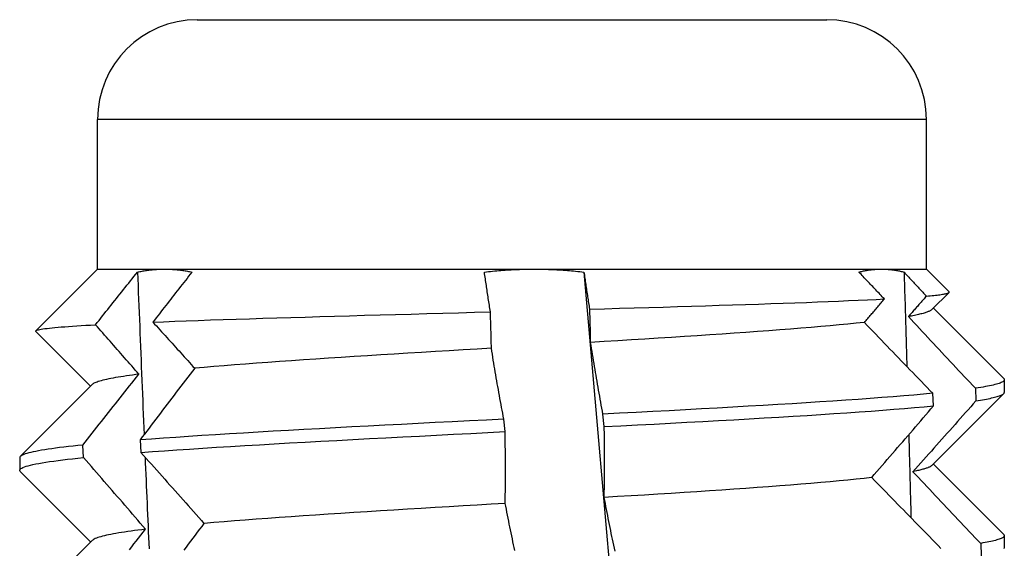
# Model space of a CAD drawing. Header units: inches. Extents: x 13 to 218, y 17 to 122.
# Tile 16 of 107: x 15.807 to 16.118, y 111.776 to 111.943. Entities that reach past the tile are written whole.
import ezdxf

# ---------------------------------------------------------------- set-up
doc = ezdxf.new("R2010")
doc.units = ezdxf.units.IN
doc.header["$MEASUREMENT"] = 0
doc.layers.add('Visible Edges(ANSI)', color=7, linetype='Continuous', lineweight=25)
doc.layers.add('Visible Tangent Edges(ANSI)', color=7, linetype='Continuous', lineweight=25)

msp = doc.modelspace()

# ---------------------------------------------------------------- linework, layer by layer
at = {"layer": 'Visible Edges(ANSI)'}
for p, q in [((15.86306, 111.94286), (16.06188, 111.94286)), ((15.83156, 111.86412), (15.83156, 111.91136)), ((16.09337, 111.86412), (16.09337, 111.91136)), ((15.83156, 111.86412), (15.8121, 111.84466)), ((15.83156, 111.86412), (15.85272, 111.86412)), ((15.85272, 111.86412), (15.96939, 111.86412)), ((15.96939, 111.86412), (16.07914, 111.86412)), ((16.07914, 111.86412), (16.09337, 111.86412)), ((16.09337, 111.86412), (16.10053, 111.85696)), ((16.10053, 111.85674), (16.09513, 111.85133)), ((16.09559, 111.85179), (16.11778, 111.82957)), ((15.82934, 111.82719), (15.8121, 111.84445)), ((16.11798, 111.82918), (16.11798, 111.8252)), ((15.80715, 111.80496), (15.8298, 111.82765)), ((16.10887, 111.82648), (16.10901, 111.82253)), ((16.11778, 111.82481), (16.09513, 111.80212)), ((16.0956, 111.82095), (16.09539, 111.8249)), ((15.96029, 111.81279), (15.95988, 111.81674)), ((15.9911, 111.81832), (15.99151, 111.81437)), ((15.84497, 111.81016), (15.84524, 111.80621)), ((15.82713, 111.80463), (15.82693, 111.80858)), ((15.80695, 111.80457), (15.80695, 111.80059)), ((16.09559, 111.80258), (16.11778, 111.78036)), ((15.82934, 111.77798), (15.80715, 111.8002)), ((16.11798, 111.77996), (16.11798, 111.77599)), ((15.80715, 111.75575), (15.8298, 111.77844)), ((16.11052, 111.77753), (16.11064, 111.77357))]:
    msp.add_line(p, q, dxfattribs=at)
at = {"layer": 'Visible Edges(ANSI)', "flags": 128}
for points in [[(15.83091, 111.84655), (15.83146, 111.84724), (15.83201, 111.84793), (15.83256, 111.84862), (15.83311, 111.84932), (15.83366, 111.85001), (15.83421, 111.8507), (15.83476, 111.8514), (15.83531, 111.85209), (15.83586, 111.85278), (15.83641, 111.85347), (15.83696, 111.85417), (15.83751, 111.85486), (15.83807, 111.85555), (15.83862, 111.85625), (15.83917, 111.85694), (15.83973, 111.85763), (15.84028, 111.85832), (15.84084, 111.85902), (15.84139, 111.85971), (15.84195, 111.8604), (15.8425, 111.86109), (15.84306, 111.86179), (15.84362, 111.86248), (15.84417, 111.86317)], [(15.84417, 111.86317), (15.84453, 111.86325), (15.84489, 111.86332), (15.84524, 111.86339), (15.8456, 111.86346), (15.84595, 111.86352), (15.84631, 111.86359), (15.84666, 111.86364), (15.84702, 111.8637), (15.84738, 111.86375), (15.84773, 111.8638), (15.84809, 111.86384), (15.84844, 111.86388), (15.8488, 111.86392), (15.84916, 111.86395), (15.84951, 111.86398), (15.84987, 111.86401), (15.85022, 111.86404), (15.85058, 111.86406), (15.85094, 111.86408), (15.85129, 111.86409), (15.85165, 111.8641), (15.85201, 111.86411), (15.85236, 111.86412), (15.85272, 111.86412)], [(15.84418, 111.86317), (15.84426, 111.86104), (15.84434, 111.8589), (15.84443, 111.85676), (15.84451, 111.85462), (15.8446, 111.85248), (15.84468, 111.85035), (15.84477, 111.84821), (15.84486, 111.84607), (15.84494, 111.84393), (15.84503, 111.8418), (15.84511, 111.83966), (15.8452, 111.83752), (15.84529, 111.83538), (15.84537, 111.83325), (15.84546, 111.83111), (15.84555, 111.82897), (15.84564, 111.82683), (15.84573, 111.8247), (15.84581, 111.82256), (15.8459, 111.82042), (15.84599, 111.81828), (15.84608, 111.81614), (15.84617, 111.81401), (15.84626, 111.81187)], [(15.86136, 111.86317), (15.86084, 111.86251), (15.86033, 111.86186), (15.85981, 111.8612), (15.85929, 111.86054), (15.85878, 111.85988), (15.85826, 111.85922), (15.85774, 111.85857), (15.85723, 111.85791), (15.85671, 111.85725), (15.8562, 111.85659), (15.85569, 111.85593), (15.85517, 111.85528), (15.85466, 111.85462), (15.85415, 111.85396), (15.85363, 111.8533), (15.85312, 111.85264), (15.85261, 111.85199), (15.8521, 111.85133), (15.85159, 111.85067), (15.85108, 111.85001), (15.85057, 111.84935), (15.85006, 111.84869), (15.84955, 111.84804), (15.84904, 111.84738)], [(15.85272, 111.86412), (15.85308, 111.86412), (15.85344, 111.86411), (15.8538, 111.8641), (15.85416, 111.86409), (15.85453, 111.86408), (15.85489, 111.86406), (15.85525, 111.86404), (15.85561, 111.86401), (15.85597, 111.86398), (15.85633, 111.86395), (15.85669, 111.86392), (15.85705, 111.86388), (15.85741, 111.86384), (15.85776, 111.86379), (15.85812, 111.86374), (15.85848, 111.86369), (15.85884, 111.86364), (15.8592, 111.86358), (15.85956, 111.86352), (15.85992, 111.86346), (15.86028, 111.86339), (15.86064, 111.86332), (15.861, 111.86325), (15.86136, 111.86317)], [(15.95375, 111.86317), (15.9544, 111.86325), (15.95505, 111.86332), (15.9557, 111.86339), (15.95635, 111.86346), (15.957, 111.86352), (15.95765, 111.86359), (15.9583, 111.86364), (15.95895, 111.8637), (15.95961, 111.86375), (15.96026, 111.8638), (15.96091, 111.86384), (15.96156, 111.86388), (15.96221, 111.86392), (15.96286, 111.86395), (15.96351, 111.86398), (15.96417, 111.86401), (15.96482, 111.86404), (15.96547, 111.86406), (15.96612, 111.86408), (15.96678, 111.86409), (15.96743, 111.8641), (15.96809, 111.86411), (15.96874, 111.86412), (15.96939, 111.86412)], [(15.95565, 111.85062), (15.95556, 111.85115), (15.95548, 111.85167), (15.9554, 111.85219), (15.95531, 111.85272), (15.95523, 111.85324), (15.95515, 111.85376), (15.95507, 111.85428), (15.95499, 111.85481), (15.95491, 111.85533), (15.95483, 111.85585), (15.95475, 111.85638), (15.95467, 111.8569), (15.95459, 111.85742), (15.95451, 111.85794), (15.95444, 111.85847), (15.95436, 111.85899), (15.95428, 111.85951), (15.95421, 111.86004), (15.95413, 111.86056), (15.95405, 111.86108), (15.95398, 111.8616), (15.9539, 111.86213), (15.95383, 111.86265), (15.95375, 111.86317)], [(15.96939, 111.86412), (15.97006, 111.86412), (15.97072, 111.86411), (15.97138, 111.8641), (15.97204, 111.86409), (15.9727, 111.86408), (15.97336, 111.86406), (15.97402, 111.86404), (15.97468, 111.86401), (15.97534, 111.86398), (15.976, 111.86395), (15.97665, 111.86392), (15.97731, 111.86388), (15.97797, 111.86384), (15.97863, 111.86379), (15.97929, 111.86374), (15.97995, 111.86369), (15.9806, 111.86364), (15.98126, 111.86358), (15.98192, 111.86352), (15.98257, 111.86346), (15.98323, 111.86339), (15.98389, 111.86332), (15.98455, 111.86325), (15.9852, 111.86317)], [(15.9852, 111.86317), (15.98527, 111.86269), (15.98534, 111.8622), (15.98541, 111.86171), (15.98548, 111.86122), (15.98555, 111.86074), (15.98562, 111.86025), (15.98569, 111.85976), (15.98576, 111.85928), (15.98584, 111.85879), (15.98591, 111.8583), (15.98598, 111.85781), (15.98605, 111.85733), (15.98612, 111.85684), (15.9862, 111.85635), (15.98627, 111.85587), (15.98634, 111.85538), (15.98642, 111.85489), (15.98649, 111.8544), (15.98657, 111.85392), (15.98664, 111.85343), (15.98672, 111.85294), (15.98679, 111.85246), (15.98687, 111.85197), (15.98695, 111.85148)], [(15.9852, 111.86317), (15.98983, 111.81004), (15.99441, 111.75691), (15.99896, 111.70378), (16.00347, 111.65064), (16.00792, 111.59751), (16.01231, 111.54438), (16.01664, 111.49125), (16.0209, 111.43812), (16.02508, 111.38498), (16.02919, 111.33185), (16.03321, 111.27872), (16.03714, 111.22559), (16.04097, 111.17246)], [(16.07204, 111.86317), (16.07234, 111.86325), (16.07263, 111.86332), (16.07293, 111.86339), (16.07322, 111.86346), (16.07352, 111.86352), (16.07381, 111.86359), (16.07411, 111.86364), (16.0744, 111.8637), (16.0747, 111.86375), (16.07499, 111.8638), (16.07529, 111.86384), (16.07558, 111.86388), (16.07588, 111.86392), (16.07617, 111.86395), (16.07647, 111.86398), (16.07677, 111.86401), (16.07706, 111.86404), (16.07736, 111.86406), (16.07765, 111.86408), (16.07795, 111.86409), (16.07825, 111.8641), (16.07854, 111.86411), (16.07884, 111.86412), (16.07914, 111.86412)], [(16.08009, 111.8547), (16.07975, 111.85506), (16.07941, 111.85541), (16.07908, 111.85576), (16.07874, 111.85611), (16.07841, 111.85647), (16.07807, 111.85682), (16.07774, 111.85717), (16.0774, 111.85753), (16.07707, 111.85788), (16.07673, 111.85823), (16.0764, 111.85858), (16.07606, 111.85894), (16.07573, 111.85929), (16.07539, 111.85964), (16.07506, 111.86), (16.07472, 111.86035), (16.07439, 111.8607), (16.07405, 111.86106), (16.07372, 111.86141), (16.07338, 111.86176), (16.07305, 111.86211), (16.07271, 111.86247), (16.07238, 111.86282), (16.07204, 111.86317)], [(16.07914, 111.86412), (16.07944, 111.86412), (16.07974, 111.86411), (16.08004, 111.8641), (16.08034, 111.86409), (16.08064, 111.86408), (16.08094, 111.86406), (16.08124, 111.86404), (16.08154, 111.86401), (16.08184, 111.86398), (16.08214, 111.86395), (16.08243, 111.86392), (16.08273, 111.86388), (16.08303, 111.86384), (16.08333, 111.86379), (16.08363, 111.86374), (16.08393, 111.86369), (16.08423, 111.86364), (16.08452, 111.86358), (16.08482, 111.86352), (16.08512, 111.86346), (16.08542, 111.86339), (16.08571, 111.86332), (16.08601, 111.86325), (16.08631, 111.86317)], [(16.08631, 111.86317), (16.08634, 111.86193), (16.08638, 111.86069), (16.08642, 111.85945), (16.08646, 111.8582), (16.08649, 111.85696), (16.08653, 111.85572), (16.08657, 111.85448), (16.08661, 111.85323), (16.08664, 111.85199), (16.08668, 111.85075), (16.08672, 111.84951), (16.08675, 111.84827), (16.08679, 111.84702), (16.08683, 111.84578), (16.08686, 111.84454), (16.0869, 111.8433), (16.08693, 111.84205), (16.08697, 111.84081), (16.08701, 111.83957), (16.08704, 111.83833), (16.08708, 111.83708), (16.08711, 111.83584), (16.08715, 111.8346), (16.08719, 111.83336)], [(16.08631, 111.86317), (16.0866, 111.86286), (16.0869, 111.86254), (16.08719, 111.86222), (16.08748, 111.86191), (16.08778, 111.86159), (16.08807, 111.86128), (16.08837, 111.86096), (16.08866, 111.86064), (16.08895, 111.86033), (16.08925, 111.86001), (16.08954, 111.85969), (16.08984, 111.85938), (16.09013, 111.85906), (16.09042, 111.85875), (16.09072, 111.85843), (16.09101, 111.85811), (16.09131, 111.8578), (16.0916, 111.85748), (16.0919, 111.85716), (16.09219, 111.85685), (16.09248, 111.85653), (16.09278, 111.85622), (16.09307, 111.8559), (16.09337, 111.85558)], [(16.09337, 111.85558), (16.094, 111.85564), (16.09461, 111.8557), (16.09518, 111.85576), (16.09573, 111.85581), (16.09625, 111.85587), (16.09674, 111.85593), (16.09721, 111.85598), (16.09764, 111.85604), (16.09804, 111.8561), (16.09841, 111.85616), (16.09876, 111.85621), (16.09907, 111.85627), (16.09936, 111.85633), (16.09961, 111.85639), (16.09984, 111.85644), (16.10003, 111.8565), (16.1002, 111.85656), (16.10034, 111.85662), (16.10044, 111.85667), (16.10052, 111.85673), (16.10057, 111.85679), (16.10058, 111.85685), (16.10057, 111.8569), (16.10053, 111.85696)], [(15.98695, 111.85148), (15.9917, 111.85161), (15.99642, 111.85175), (16.00108, 111.85188), (16.0057, 111.85201), (16.01026, 111.85215), (16.01477, 111.85228), (16.01921, 111.85241), (16.02358, 111.85255), (16.02789, 111.85268), (16.03212, 111.85281), (16.03626, 111.85295), (16.0403, 111.85308), (16.04425, 111.85322), (16.04809, 111.85335), (16.05183, 111.85349), (16.05545, 111.85362), (16.05897, 111.85375), (16.06236, 111.85389), (16.06564, 111.85402), (16.0688, 111.85416), (16.07183, 111.8543), (16.07472, 111.85443), (16.07748, 111.85457), (16.08009, 111.8547)], [(16.07377, 111.84727), (16.07403, 111.84758), (16.07429, 111.84789), (16.07456, 111.8482), (16.07482, 111.84851), (16.07509, 111.84882), (16.07535, 111.84913), (16.07561, 111.84944), (16.07588, 111.84974), (16.07614, 111.85005), (16.0764, 111.85036), (16.07667, 111.85067), (16.07693, 111.85098), (16.07719, 111.85129), (16.07746, 111.8516), (16.07772, 111.85191), (16.07798, 111.85222), (16.07825, 111.85253), (16.07851, 111.85284), (16.07877, 111.85315), (16.07903, 111.85346), (16.0793, 111.85377), (16.07956, 111.85408), (16.07982, 111.85439), (16.08009, 111.8547)], [(16.09337, 111.85558), (16.09313, 111.85531), (16.09289, 111.85504), (16.09266, 111.85478), (16.09242, 111.85451), (16.09218, 111.85424), (16.09195, 111.85397), (16.09171, 111.8537), (16.09147, 111.85343), (16.09124, 111.85316), (16.091, 111.85289), (16.09076, 111.85262), (16.09052, 111.85235), (16.09029, 111.85208), (16.09005, 111.85181), (16.08981, 111.85154), (16.08958, 111.85127), (16.08934, 111.851), (16.0891, 111.85073), (16.08886, 111.85046), (16.08862, 111.85019), (16.08839, 111.84993), (16.08815, 111.84966), (16.08791, 111.84939), (16.08767, 111.84912)], [(15.84904, 111.84738), (15.85243, 111.84751), (15.85594, 111.84765), (15.85958, 111.84778), (15.86334, 111.84791), (15.86722, 111.84805), (15.87121, 111.84818), (15.87531, 111.84832), (15.8795, 111.84845), (15.88378, 111.84859), (15.88815, 111.84872), (15.8926, 111.84886), (15.89712, 111.84899), (15.90172, 111.84913), (15.90639, 111.84926), (15.91113, 111.8494), (15.91592, 111.84953), (15.92078, 111.84967), (15.92568, 111.84981), (15.93062, 111.84994), (15.93559, 111.85008), (15.94058, 111.85022), (15.94559, 111.85035), (15.95061, 111.85049), (15.95565, 111.85062)], [(15.95596, 111.83911), (15.95595, 111.83959), (15.95594, 111.84007), (15.95593, 111.84055), (15.95592, 111.84103), (15.95591, 111.84151), (15.95589, 111.84199), (15.95588, 111.84247), (15.95587, 111.84295), (15.95586, 111.84343), (15.95585, 111.84391), (15.95584, 111.84439), (15.95582, 111.84487), (15.95581, 111.84535), (15.9558, 111.84583), (15.95578, 111.84631), (15.95577, 111.84679), (15.95575, 111.84727), (15.95574, 111.84775), (15.95572, 111.84823), (15.95571, 111.84871), (15.95569, 111.84919), (15.95568, 111.84966), (15.95566, 111.85014), (15.95565, 111.85062)], [(15.98695, 111.85148), (15.98696, 111.85104), (15.98697, 111.8506), (15.98699, 111.85017), (15.987, 111.84973), (15.98701, 111.84929), (15.98703, 111.84885), (15.98704, 111.84841), (15.98705, 111.84797), (15.98706, 111.84753), (15.98708, 111.8471), (15.98709, 111.84666), (15.9871, 111.84622), (15.98711, 111.84578), (15.98712, 111.84534), (15.98713, 111.8449), (15.98714, 111.84446), (15.98715, 111.84403), (15.98716, 111.84359), (15.98717, 111.84315), (15.98718, 111.84271), (15.98719, 111.84227), (15.9872, 111.84183), (15.9872, 111.8414), (15.98721, 111.84096)], [(16.09506, 111.85133), (16.09495, 111.85124), (16.09483, 111.85115), (16.09469, 111.85106), (16.09453, 111.85096), (16.09436, 111.85087), (16.09416, 111.85078), (16.09395, 111.85069), (16.09372, 111.85059), (16.09347, 111.8505), (16.09321, 111.85041), (16.09293, 111.85032), (16.09262, 111.85022), (16.0923, 111.85013), (16.09197, 111.85004), (16.09161, 111.84995), (16.09124, 111.84986), (16.09085, 111.84976), (16.09044, 111.84967), (16.09002, 111.84958), (16.08958, 111.84949), (16.08912, 111.84939), (16.08864, 111.8493), (16.08814, 111.84921), (16.08763, 111.84912)], [(15.84904, 111.84738), (15.84959, 111.84677), (15.85014, 111.84616), (15.85069, 111.84556), (15.85125, 111.84495), (15.8518, 111.84434), (15.85235, 111.84373), (15.8529, 111.84312), (15.85345, 111.84252), (15.854, 111.84191), (15.85455, 111.8413), (15.8551, 111.84069), (15.85566, 111.84009), (15.85621, 111.83948), (15.85675, 111.83887), (15.8573, 111.83826), (15.85785, 111.83766), (15.8584, 111.83705), (15.85895, 111.83644), (15.8595, 111.83583), (15.86005, 111.83523), (15.8606, 111.83462), (15.86115, 111.83401), (15.86169, 111.83341), (15.86224, 111.8328)], [(16.07374, 111.84727), (16.07123, 111.847), (16.0686, 111.84674), (16.06586, 111.84648), (16.06299, 111.84621), (16.06002, 111.84595), (16.05694, 111.84569), (16.05375, 111.84543), (16.05046, 111.84516), (16.04707, 111.8449), (16.04359, 111.84464), (16.04003, 111.84437), (16.03637, 111.84411), (16.03263, 111.84385), (16.02881, 111.84359), (16.02492, 111.84332), (16.02095, 111.84306), (16.01692, 111.8428), (16.01282, 111.84253), (16.00867, 111.84227), (16.00446, 111.84201), (16.00021, 111.84175), (15.99591, 111.84148), (15.99157, 111.84122), (15.9872, 111.84096)], [(16.09539, 111.8249), (16.09449, 111.82583), (16.09358, 111.82677), (16.09268, 111.8277), (16.09177, 111.82863), (16.09087, 111.82956), (16.08996, 111.8305), (16.08906, 111.83143), (16.08816, 111.83236), (16.08726, 111.83329), (16.08635, 111.83422), (16.08545, 111.83516), (16.08455, 111.83609), (16.08365, 111.83702), (16.08275, 111.83795), (16.08185, 111.83888), (16.08095, 111.83981), (16.08005, 111.84075), (16.07915, 111.84168), (16.07825, 111.84261), (16.07735, 111.84354), (16.07646, 111.84447), (16.07556, 111.8454), (16.07466, 111.84633), (16.07377, 111.84727)], [(16.08767, 111.84912), (16.08855, 111.84817), (16.08943, 111.84723), (16.09031, 111.84629), (16.09119, 111.84534), (16.09207, 111.8444), (16.09295, 111.84346), (16.09383, 111.84251), (16.09471, 111.84157), (16.09559, 111.84063), (16.09648, 111.83968), (16.09736, 111.83874), (16.09824, 111.8378), (16.09912, 111.83685), (16.10001, 111.83591), (16.10089, 111.83497), (16.10178, 111.83403), (16.10266, 111.83308), (16.10355, 111.83214), (16.10443, 111.8312), (16.10532, 111.83025), (16.10621, 111.82931), (16.1071, 111.82837), (16.10798, 111.82742), (16.10887, 111.82648)], [(15.8121, 111.84445), (15.81205, 111.84454), (15.81208, 111.84463), (15.81217, 111.84471), (15.81234, 111.8448), (15.81259, 111.84489), (15.81291, 111.84497), (15.8133, 111.84506), (15.81377, 111.84515), (15.81431, 111.84524), (15.81492, 111.84532), (15.81561, 111.84541), (15.81636, 111.8455), (15.81719, 111.84558), (15.81809, 111.84567), (15.81906, 111.84576), (15.8201, 111.84585), (15.82121, 111.84593), (15.82239, 111.84602), (15.82364, 111.84611), (15.82496, 111.8462), (15.82635, 111.84628), (15.8278, 111.84637), (15.82932, 111.84646), (15.83091, 111.84655)], [(15.84459, 111.83095), (15.84403, 111.8316), (15.84346, 111.83225), (15.84289, 111.8329), (15.84233, 111.83355), (15.84176, 111.8342), (15.84119, 111.83485), (15.84062, 111.8355), (15.84005, 111.83615), (15.83948, 111.8368), (15.83891, 111.83745), (15.83834, 111.8381), (15.83777, 111.83875), (15.8372, 111.8394), (15.83663, 111.84005), (15.83606, 111.8407), (15.83549, 111.84135), (15.83492, 111.842), (15.83435, 111.84265), (15.83378, 111.8433), (15.8332, 111.84395), (15.83263, 111.8446), (15.83206, 111.84525), (15.83149, 111.8459), (15.83091, 111.84655)], [(15.95595, 111.83911), (15.9515, 111.83884), (15.94706, 111.83858), (15.94265, 111.83832), (15.93825, 111.83806), (15.93389, 111.83779), (15.92956, 111.83753), (15.92526, 111.83727), (15.92101, 111.837), (15.9168, 111.83674), (15.91264, 111.83648), (15.90854, 111.83622), (15.9045, 111.83595), (15.90052, 111.83569), (15.89661, 111.83543), (15.89277, 111.83516), (15.88901, 111.8349), (15.88534, 111.83464), (15.88174, 111.83438), (15.87824, 111.83411), (15.87484, 111.83385), (15.87153, 111.83359), (15.86833, 111.83332), (15.86524, 111.83306), (15.86226, 111.8328)], [(15.95988, 111.81674), (15.9597, 111.81767), (15.95953, 111.81861), (15.95935, 111.81954), (15.95918, 111.82047), (15.95901, 111.8214), (15.95883, 111.82234), (15.95866, 111.82327), (15.9585, 111.8242), (15.95833, 111.82513), (15.95816, 111.82606), (15.958, 111.827), (15.95783, 111.82793), (15.95767, 111.82886), (15.95751, 111.82979), (15.95735, 111.83072), (15.95719, 111.83166), (15.95703, 111.83259), (15.95687, 111.83352), (15.95672, 111.83445), (15.95656, 111.83538), (15.95641, 111.83631), (15.95626, 111.83724), (15.95611, 111.83818), (15.95596, 111.83911)], [(15.98721, 111.84096), (15.98736, 111.84001), (15.98751, 111.83907), (15.98766, 111.83813), (15.98781, 111.83718), (15.98797, 111.83624), (15.98812, 111.8353), (15.98828, 111.83435), (15.98843, 111.83341), (15.98859, 111.83247), (15.98875, 111.83152), (15.98891, 111.83058), (15.98907, 111.82964), (15.98923, 111.8287), (15.9894, 111.82775), (15.98956, 111.82681), (15.98973, 111.82587), (15.9899, 111.82492), (15.99006, 111.82398), (15.99023, 111.82304), (15.9904, 111.82209), (15.99058, 111.82115), (15.99075, 111.82021), (15.99092, 111.81927), (15.9911, 111.81832)], [(15.86224, 111.8328), (15.86151, 111.83186), (15.86078, 111.83091), (15.86006, 111.82997), (15.85933, 111.82903), (15.85861, 111.82808), (15.85788, 111.82714), (15.85716, 111.8262), (15.85643, 111.82525), (15.85571, 111.82431), (15.85499, 111.82337), (15.85427, 111.82242), (15.85355, 111.82148), (15.85283, 111.82054), (15.85211, 111.81959), (15.85139, 111.81865), (15.85068, 111.81771), (15.84996, 111.81676), (15.84924, 111.81582), (15.84853, 111.81488), (15.84781, 111.81394), (15.8471, 111.81299), (15.84639, 111.81205), (15.84568, 111.81111), (15.84497, 111.81016)], [(15.82693, 111.80858), (15.82766, 111.80952), (15.82838, 111.81045), (15.82911, 111.81138), (15.82984, 111.81231), (15.83057, 111.81324), (15.8313, 111.81418), (15.83203, 111.81511), (15.83277, 111.81604), (15.8335, 111.81697), (15.83423, 111.81791), (15.83497, 111.81884), (15.8357, 111.81977), (15.83644, 111.8207), (15.83718, 111.82163), (15.83792, 111.82256), (15.83865, 111.8235), (15.83939, 111.82443), (15.84014, 111.82536), (15.84088, 111.82629), (15.84162, 111.82722), (15.84236, 111.82815), (15.8431, 111.82909), (15.84385, 111.83002), (15.84459, 111.83095)], [(15.84467, 111.83095), (15.84361, 111.83081), (15.84259, 111.83067), (15.84161, 111.83054), (15.84066, 111.8304), (15.83975, 111.83026), (15.83887, 111.83012), (15.83803, 111.82999), (15.83724, 111.82985), (15.83647, 111.82971), (15.83575, 111.82957), (15.83507, 111.82944), (15.83442, 111.8293), (15.83382, 111.82916), (15.83325, 111.82902), (15.83272, 111.82889), (15.83224, 111.82875), (15.83179, 111.82861), (15.83139, 111.82847), (15.83102, 111.82834), (15.8307, 111.8282), (15.83042, 111.82806), (15.83018, 111.82792), (15.82998, 111.82779), (15.82982, 111.82765)], [(16.11778, 111.82957), (16.11789, 111.82944), (16.11795, 111.82931), (16.11798, 111.82918), (16.11796, 111.82906), (16.1179, 111.82893), (16.1178, 111.8288), (16.11765, 111.82867), (16.11747, 111.82854), (16.11724, 111.82841), (16.11697, 111.82828), (16.11666, 111.82815), (16.11631, 111.82803), (16.11591, 111.8279), (16.11548, 111.82777), (16.115, 111.82764), (16.11448, 111.82751), (16.11392, 111.82738), (16.11332, 111.82725), (16.11268, 111.82713), (16.112, 111.827), (16.11128, 111.82687), (16.11052, 111.82674), (16.10971, 111.82661), (16.10887, 111.82648)], [(16.09539, 111.8249), (16.09249, 111.82463), (16.08942, 111.82435), (16.0862, 111.82408), (16.08283, 111.82381), (16.07931, 111.82353), (16.07565, 111.82326), (16.07185, 111.82298), (16.06791, 111.82271), (16.06385, 111.82243), (16.05966, 111.82216), (16.05535, 111.82189), (16.05093, 111.82161), (16.0464, 111.82134), (16.04177, 111.82106), (16.03704, 111.82079), (16.03222, 111.82052), (16.02732, 111.82024), (16.02233, 111.81997), (16.01727, 111.81969), (16.01215, 111.81942), (16.00696, 111.81915), (16.00172, 111.81887), (15.99643, 111.8186), (15.9911, 111.81832)], [(16.10901, 111.82253), (16.10819, 111.82159), (16.10736, 111.82066), (16.10654, 111.81973), (16.10571, 111.8188), (16.10489, 111.81787), (16.10406, 111.81693), (16.10323, 111.816), (16.10241, 111.81507), (16.10158, 111.81414), (16.10075, 111.8132), (16.09992, 111.81227), (16.09909, 111.81134), (16.09826, 111.81041), (16.09742, 111.80948), (16.09659, 111.80855), (16.09576, 111.80761), (16.09493, 111.80668), (16.09409, 111.80575), (16.09326, 111.80482), (16.09242, 111.80389), (16.09158, 111.80296), (16.09075, 111.80202), (16.08991, 111.80109), (16.08907, 111.80016)], [(16.10901, 111.82253), (16.10974, 111.82264), (16.11043, 111.82275), (16.1111, 111.82286), (16.11173, 111.82297), (16.11234, 111.82308), (16.11291, 111.82319), (16.11346, 111.82331), (16.11397, 111.82342), (16.11445, 111.82353), (16.11491, 111.82364), (16.11533, 111.82375), (16.11572, 111.82386), (16.11608, 111.82397), (16.11641, 111.82409), (16.11671, 111.8242), (16.11697, 111.82431), (16.11721, 111.82442), (16.11741, 111.82453), (16.11759, 111.82464), (16.11773, 111.82475), (16.11784, 111.82487), (16.11792, 111.82498), (16.11796, 111.82509), (16.11798, 111.8252)], [(15.99151, 111.81437), (15.99683, 111.81464), (16.00212, 111.81492), (16.00736, 111.81519), (16.01254, 111.81546), (16.01766, 111.81574), (16.02271, 111.81601), (16.02769, 111.81629), (16.03259, 111.81656), (16.0374, 111.81683), (16.04213, 111.81711), (16.04675, 111.81738), (16.05127, 111.81766), (16.05568, 111.81793), (16.05998, 111.8182), (16.06416, 111.81848), (16.06822, 111.81875), (16.07214, 111.81903), (16.07593, 111.8193), (16.07958, 111.81958), (16.08309, 111.81985), (16.08645, 111.82012), (16.08966, 111.8204), (16.09271, 111.82067), (16.0956, 111.82095)], [(16.0761, 111.79831), (16.07691, 111.79925), (16.07773, 111.8002), (16.07855, 111.80114), (16.07937, 111.80208), (16.08019, 111.80303), (16.081, 111.80397), (16.08182, 111.80491), (16.08264, 111.80586), (16.08345, 111.8068), (16.08426, 111.80774), (16.08508, 111.80869), (16.08589, 111.80963), (16.0867, 111.81057), (16.08752, 111.81152), (16.08833, 111.81246), (16.08914, 111.8134), (16.08995, 111.81435), (16.09076, 111.81529), (16.09157, 111.81623), (16.09238, 111.81717), (16.09318, 111.81812), (16.09399, 111.81906), (16.0948, 111.82), (16.0956, 111.82095)], [(15.95988, 111.81674), (15.95444, 111.81647), (15.94901, 111.81619), (15.9436, 111.81592), (15.93821, 111.81565), (15.93285, 111.81537), (15.92753, 111.8151), (15.92225, 111.81482), (15.91701, 111.81455), (15.91184, 111.81428), (15.90673, 111.814), (15.90168, 111.81373), (15.89671, 111.81345), (15.89182, 111.81318), (15.88701, 111.8129), (15.8823, 111.81263), (15.87769, 111.81236), (15.87318, 111.81208), (15.86878, 111.81181), (15.86449, 111.81153), (15.86033, 111.81126), (15.85629, 111.81099), (15.85238, 111.81071), (15.8486, 111.81044), (15.84497, 111.81016)], [(15.99151, 111.81437), (15.99152, 111.81344), (15.99153, 111.8125), (15.99154, 111.81157), (15.99155, 111.81064), (15.99156, 111.80971), (15.99157, 111.80877), (15.99158, 111.80784), (15.99158, 111.80691), (15.99158, 111.80598), (15.99159, 111.80505), (15.99159, 111.80411), (15.99159, 111.80318), (15.99159, 111.80225), (15.99159, 111.80132), (15.99158, 111.80039), (15.99158, 111.79945), (15.99157, 111.79852), (15.99156, 111.79759), (15.99156, 111.79666), (15.99155, 111.79573), (15.99154, 111.7948), (15.99152, 111.79387), (15.99151, 111.79293), (15.9915, 111.792)], [(15.84524, 111.80621), (15.84888, 111.80648), (15.85267, 111.80676), (15.85659, 111.80703), (15.86064, 111.8073), (15.86482, 111.80758), (15.86911, 111.80785), (15.87352, 111.80813), (15.87804, 111.8084), (15.88266, 111.80868), (15.88738, 111.80895), (15.89219, 111.80922), (15.89708, 111.8095), (15.90206, 111.80977), (15.90711, 111.81005), (15.91223, 111.81032), (15.91741, 111.81059), (15.92265, 111.81087), (15.92793, 111.81114), (15.93326, 111.81142), (15.93862, 111.81169), (15.94401, 111.81196), (15.94942, 111.81224), (15.95485, 111.81251), (15.96029, 111.81279)], [(15.96033, 111.79015), (15.96034, 111.7911), (15.96035, 111.79204), (15.96036, 111.79298), (15.96037, 111.79393), (15.96038, 111.79487), (15.96038, 111.79581), (15.96039, 111.79676), (15.96039, 111.7977), (15.9604, 111.79864), (15.9604, 111.79959), (15.9604, 111.80053), (15.9604, 111.80147), (15.96039, 111.80241), (15.96039, 111.80336), (15.96039, 111.8043), (15.96038, 111.80524), (15.96037, 111.80619), (15.96037, 111.80713), (15.96036, 111.80807), (15.96035, 111.80902), (15.96034, 111.80996), (15.96032, 111.8109), (15.96031, 111.81184), (15.96029, 111.81279)], [(16.08779, 111.81184), (16.08782, 111.81075), (16.08785, 111.80966), (16.08788, 111.80856), (16.08791, 111.80747), (16.08794, 111.80638), (16.08797, 111.80528), (16.088, 111.80419), (16.08803, 111.8031), (16.08806, 111.80201), (16.08809, 111.80091), (16.08812, 111.79982), (16.08815, 111.79873), (16.08817, 111.79763), (16.0882, 111.79654), (16.08823, 111.79545), (16.08826, 111.79435), (16.08829, 111.79326), (16.08832, 111.79217), (16.08835, 111.79108), (16.08838, 111.78998), (16.08841, 111.78889), (16.08843, 111.7878), (16.08846, 111.7867), (16.08849, 111.78561)], [(15.82693, 111.80858), (15.82533, 111.80842), (15.8238, 111.80825), (15.82233, 111.80808), (15.82092, 111.80791), (15.81958, 111.80775), (15.8183, 111.80758), (15.81709, 111.80741), (15.81594, 111.80725), (15.81486, 111.80708), (15.81385, 111.80691), (15.81291, 111.80674), (15.81203, 111.80658), (15.81122, 111.80641), (15.81049, 111.80624), (15.80982, 111.80607), (15.80922, 111.80591), (15.80869, 111.80574), (15.80823, 111.80557), (15.80784, 111.80541), (15.80752, 111.80524), (15.80727, 111.80507), (15.8071, 111.8049), (15.80699, 111.80474), (15.80695, 111.80457)], [(15.80715, 111.8002), (15.80701, 111.80038), (15.80696, 111.80057), (15.80699, 111.80075), (15.8071, 111.80094), (15.80731, 111.80112), (15.8076, 111.80131), (15.80797, 111.80149), (15.80844, 111.80168), (15.80898, 111.80186), (15.80962, 111.80204), (15.81033, 111.80223), (15.81114, 111.80241), (15.81202, 111.8026), (15.81299, 111.80278), (15.81404, 111.80297), (15.81518, 111.80315), (15.81639, 111.80334), (15.81769, 111.80352), (15.81907, 111.80371), (15.82053, 111.80389), (15.82206, 111.80407), (15.82368, 111.80426), (15.82537, 111.80444), (15.82713, 111.80463)], [(15.84668, 111.78199), (15.84587, 111.78294), (15.84506, 111.78388), (15.84426, 111.78482), (15.84345, 111.78577), (15.84264, 111.78671), (15.84183, 111.78765), (15.84102, 111.7886), (15.8402, 111.78954), (15.83939, 111.79048), (15.83858, 111.79143), (15.83777, 111.79237), (15.83695, 111.79331), (15.83614, 111.79426), (15.83532, 111.7952), (15.83451, 111.79614), (15.83369, 111.79708), (15.83287, 111.79803), (15.83205, 111.79897), (15.83124, 111.79991), (15.83042, 111.80086), (15.8296, 111.8018), (15.82878, 111.80274), (15.82796, 111.80368), (15.82713, 111.80463)], [(15.84524, 111.80621), (15.84607, 111.80528), (15.84691, 111.80434), (15.84775, 111.80341), (15.84858, 111.80248), (15.84942, 111.80155), (15.85025, 111.80061), (15.85108, 111.79968), (15.85192, 111.79875), (15.85275, 111.79782), (15.85358, 111.79689), (15.85441, 111.79595), (15.85524, 111.79502), (15.85607, 111.79409), (15.8569, 111.79316), (15.85773, 111.79223), (15.85856, 111.7913), (15.85939, 111.79036), (15.86022, 111.78943), (15.86104, 111.7885), (15.86187, 111.78757), (15.86269, 111.78664), (15.86352, 111.78571), (15.86434, 111.78478), (15.86517, 111.78384)], [(15.84656, 111.80474), (15.84664, 111.80293), (15.84671, 111.80112), (15.84679, 111.79931), (15.84687, 111.7975), (15.84694, 111.79569), (15.84702, 111.79388), (15.8471, 111.79207), (15.84718, 111.79026), (15.84726, 111.78845), (15.84733, 111.78664), (15.84741, 111.78482), (15.84749, 111.78301), (15.84757, 111.7812), (15.84765, 111.77939), (15.84773, 111.77758), (15.84781, 111.77577)], [(16.09511, 111.80212), (16.09502, 111.80204), (16.09491, 111.80196), (16.09479, 111.80188), (16.09466, 111.80179), (16.09451, 111.80171), (16.09434, 111.80163), (16.09417, 111.80155), (16.09397, 111.80147), (16.09377, 111.80139), (16.09355, 111.8013), (16.09331, 111.80122), (16.09306, 111.80114), (16.0928, 111.80106), (16.09252, 111.80098), (16.09223, 111.8009), (16.09193, 111.80081), (16.09161, 111.80073), (16.09128, 111.80065), (16.09093, 111.80057), (16.09057, 111.80049), (16.0902, 111.80041), (16.08981, 111.80033), (16.08941, 111.80024), (16.08899, 111.80016)], [(16.07606, 111.79831), (16.07369, 111.79805), (16.0712, 111.79779), (16.06858, 111.79752), (16.06584, 111.79726), (16.06298, 111.797), (16.06, 111.79673), (16.05691, 111.79647), (16.05372, 111.79621), (16.05042, 111.79595), (16.04702, 111.79568), (16.04353, 111.79542), (16.03995, 111.79516), (16.03629, 111.79489), (16.03254, 111.79463), (16.02871, 111.79437), (16.02481, 111.79411), (16.02085, 111.79384), (16.01681, 111.79358), (16.01272, 111.79332), (16.00857, 111.79305), (16.00437, 111.79279), (16.00012, 111.79253), (15.99583, 111.79227), (15.9915, 111.792)], [(16.09798, 111.77595), (16.09706, 111.77688), (16.09614, 111.77781), (16.09523, 111.77874), (16.09431, 111.77968), (16.0934, 111.78061), (16.09249, 111.78154), (16.09157, 111.78247), (16.09066, 111.7834), (16.08975, 111.78434), (16.08883, 111.78527), (16.08792, 111.7862), (16.08701, 111.78713), (16.0861, 111.78806), (16.08519, 111.789), (16.08428, 111.78993), (16.08337, 111.79086), (16.08246, 111.79179), (16.08155, 111.79272), (16.08064, 111.79365), (16.07973, 111.79459), (16.07882, 111.79552), (16.07791, 111.79645), (16.077, 111.79738), (16.0761, 111.79831)], [(16.08907, 111.80016), (16.08996, 111.79922), (16.09085, 111.79828), (16.09174, 111.79733), (16.09263, 111.79639), (16.09352, 111.79545), (16.09441, 111.7945), (16.0953, 111.79356), (16.09619, 111.79262), (16.09709, 111.79167), (16.09798, 111.79073), (16.09887, 111.78979), (16.09977, 111.78884), (16.10066, 111.7879), (16.10155, 111.78696), (16.10245, 111.78601), (16.10334, 111.78507), (16.10424, 111.78413), (16.10514, 111.78318), (16.10603, 111.78224), (16.10693, 111.7813), (16.10783, 111.78036), (16.10872, 111.77941), (16.10962, 111.77847), (16.11052, 111.77753)], [(15.9915, 111.792), (15.99168, 111.79106), (15.99186, 111.79012), (15.99204, 111.78917), (15.99222, 111.78823), (15.9924, 111.78729), (15.99259, 111.78634), (15.99277, 111.7854), (15.99296, 111.78446), (15.99315, 111.78351), (15.99334, 111.78257), (15.99353, 111.78163), (15.99372, 111.78068), (15.99391, 111.77974), (15.99411, 111.7788), (15.9943, 111.77785), (15.9945, 111.77691), (15.9947, 111.77597), (15.9949, 111.77503)], [(15.96033, 111.79015), (15.95588, 111.78989), (15.95142, 111.78963), (15.94699, 111.78936), (15.94257, 111.7891), (15.93817, 111.78884), (15.9338, 111.78858), (15.92946, 111.78831), (15.92516, 111.78805), (15.9209, 111.78779), (15.91669, 111.78752), (15.91254, 111.78726), (15.90844, 111.787), (15.9044, 111.78674), (15.90043, 111.78647), (15.89653, 111.78621), (15.8927, 111.78595), (15.88896, 111.78568), (15.88529, 111.78542), (15.8817, 111.78516), (15.87821, 111.7849), (15.87481, 111.78463), (15.87151, 111.78437), (15.8683, 111.78411), (15.86521, 111.78384)], [(15.96337, 111.77525), (15.96317, 111.77618), (15.96297, 111.77711), (15.96277, 111.77804), (15.96258, 111.77897), (15.96238, 111.77991), (15.96219, 111.78084), (15.962, 111.78177), (15.96181, 111.7827), (15.96162, 111.78363), (15.96143, 111.78456), (15.96124, 111.7855), (15.96106, 111.78643), (15.96087, 111.78736), (15.96069, 111.78829), (15.96051, 111.78922), (15.96033, 111.79015)], [(15.8467, 111.78199), (15.84549, 111.78184), (15.84432, 111.7817), (15.8432, 111.78155), (15.84212, 111.7814), (15.84108, 111.78125), (15.84009, 111.7811), (15.83914, 111.78096), (15.83823, 111.78081), (15.83737, 111.78066), (15.83655, 111.78051), (15.83578, 111.78036), (15.83505, 111.78021), (15.83436, 111.78007), (15.83372, 111.77992), (15.83313, 111.77977), (15.83258, 111.77962), (15.83208, 111.77947), (15.83162, 111.77933), (15.83121, 111.77918), (15.83084, 111.77903), (15.83053, 111.77888), (15.83026, 111.77873), (15.83003, 111.77858), (15.82985, 111.77844)], [(15.84162, 111.77547), (15.84234, 111.7764), (15.84306, 111.77734), (15.84378, 111.77827), (15.84451, 111.7792), (15.84523, 111.78013), (15.84595, 111.78106), (15.84668, 111.78199)], [(15.86517, 111.78384), (15.86446, 111.7829), (15.86375, 111.78196), (15.86304, 111.78101), (15.86234, 111.78007), (15.86163, 111.77913), (15.86093, 111.77818), (15.86022, 111.77724), (15.85952, 111.7763), (15.85882, 111.77535)], [(16.11778, 111.78036), (16.11788, 111.78024), (16.11795, 111.78012), (16.11798, 111.78), (16.11797, 111.77989), (16.11793, 111.77977), (16.11785, 111.77965), (16.11774, 111.77953), (16.1176, 111.77941), (16.11741, 111.7793), (16.1172, 111.77918), (16.11695, 111.77906), (16.11666, 111.77894), (16.11634, 111.77882), (16.11598, 111.77871), (16.11559, 111.77859), (16.11516, 111.77847), (16.1147, 111.77835), (16.11421, 111.77823), (16.11368, 111.77812), (16.11311, 111.778), (16.11252, 111.77788), (16.11188, 111.77776), (16.11122, 111.77765), (16.11052, 111.77753)], [(16.11797, 111.77589), (16.11798, 111.77599)]]:
    msp.add_lwpolyline(points, dxfattribs=at)
at = {"layer": 'Visible Edges(ANSI)'}
for centre, start, end in [((15.86306, 111.91136), 90, 180), ((16.06188, 111.91136), 0, 90)]:
    msp.add_arc(centre, 0.0315, start, end, dxfattribs=at)
at = {"layer": 'Visible Tangent Edges(ANSI)'}
msp.add_line((16.09337, 111.91136), (15.83156, 111.91136), dxfattribs=at)

doc.saveas('drawing.dxf')
